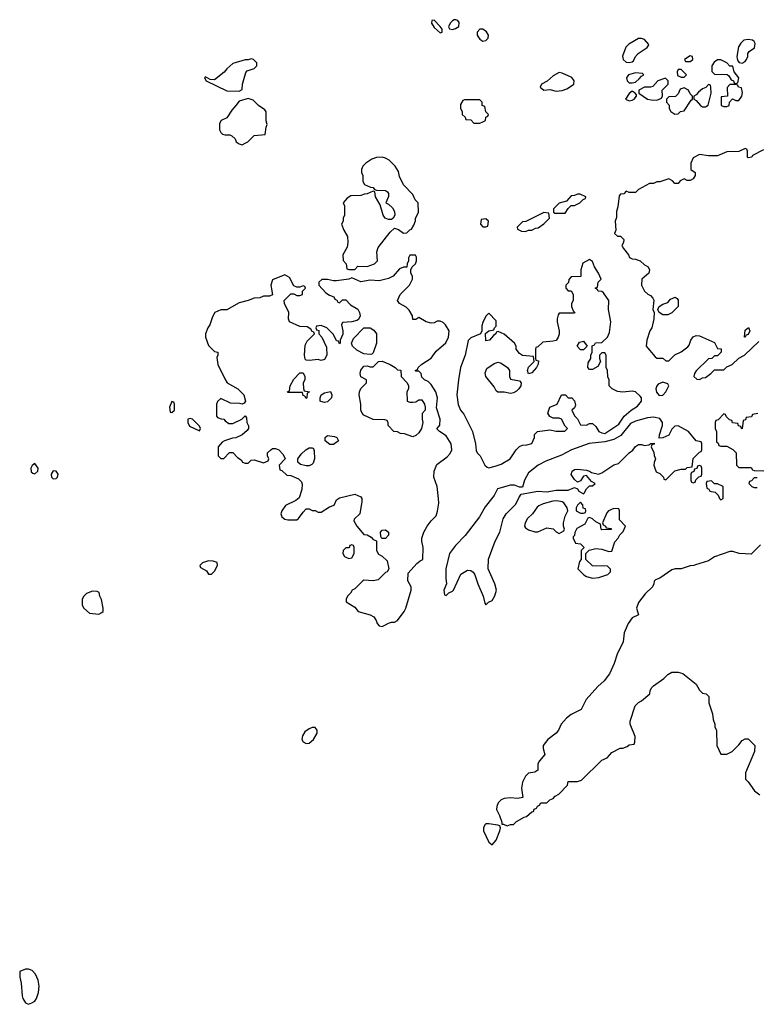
# Model space of a CAD drawing. Header units: inches. Extents: x 2221774 to 2440637, y 201306 to 357559.
# Tile 176 of 245: x 2380391 to 2385224, y 249492 to 255952. Entities that reach past the tile are written whole.
import ezdxf

# ---------------------------------------------------------------- set-up
doc = ezdxf.new("R2010")
doc.units = ezdxf.units.IN
doc.header["$MEASUREMENT"] = 0
doc.layers.add('C3284', color=7, linetype='Continuous')
doc.layers.add('C3285', color=7, linetype='Continuous')

msp = doc.modelspace()

# ---------------------------------------------------------------- linework, layer by layer
at = {"layer": 'C3284', "color": 5, "elevation": 40}
msp.add_lwpolyline([(2380450, 249722), (2380430, 249722), (2380392.7, 249707.3), (2380391.3, 249670), (2380401, 249630), (2380407.1, 249547.1), (2380412, 249530), (2380430, 249502), (2380450, 249492), (2380470, 249502), (2380490, 249512), (2380502, 249530), (2380515.3, 249570), (2380519, 249610), (2380513.2, 249650), (2380494, 249690), (2380472.9, 249712.9)], close=True, dxfattribs=at)
at = {"layer": 'C3285', "color": 5, "elevation": 40}
for points in [[(2383110, 255948), (2383094, 255946), (2383092, 255930), (2383110, 255901), (2383150, 255864.9), (2383162, 255870), (2383162, 255890), (2383150, 255908)], [(2383252, 255952), (2383242, 255950), (2383230, 255945.2), (2383214.8, 255930), (2383204.7, 255904.7), (2383211.2, 255891.1), (2383230, 255887.3), (2383250, 255893.4), (2383271.7, 255908.3), (2383274.5, 255934.5), (2383266, 255946)], [(2383430, 255889.5), (2383410, 255889.3), (2383393.4, 255870), (2383392.7, 255850), (2383398.7, 255838.7), (2383410, 255824), (2383430, 255810.8), (2383450, 255814.8), (2383465.2, 255830), (2383466.6, 255850), (2383461.2, 255861.2), (2383453, 255873)], [(2384470, 255829), (2384450, 255828.7), (2384388.3, 255791.7), (2384368.1, 255771.9), (2384346.7, 255713.3), (2384350.4, 255690.4), (2384370, 255673.4), (2384390, 255670.6), (2384410, 255676), (2384418, 255682), (2384430, 255711), (2384449.5, 255730.5), (2384508.7, 255770), (2384517.2, 255782.8), (2384519, 255790), (2384490, 255821.2)], [(2385170, 255822.7), (2385141.4, 255818.6), (2385121.1, 255798.9), (2385105.8, 255774.2), (2385096, 255710), (2385098, 255698), (2385102, 255682), (2385111.3, 255671.3), (2385130, 255666), (2385150, 255678), (2385159, 255690), (2385169, 255710), (2385168.7, 255730), (2385177.2, 255742.8), (2385212.3, 255767.7), (2385215.1, 255795.1), (2385209.3, 255809.3), (2385198, 255818)], [(2381910, 255695.3), (2381890, 255688), (2381870, 255688), (2381790, 255664), (2381750.7, 255629.3), (2381733.2, 255606.8), (2381670, 255558), (2381640.4, 255560.4), (2381610, 255578), (2381604.7, 255570), (2381614, 255550), (2381750, 255486), (2381830, 255482), (2381850, 255494), (2381854, 255530), (2381874, 255606), (2381884, 255616), (2381930, 255632), (2381948, 255650), (2381948, 255670), (2381926, 255690)], [(2384790, 255714), (2384752, 255690), (2384758, 255678), (2384790, 255678), (2384808, 255690), (2384806, 255710)], [(2384990, 255688.7), (2384970, 255688), (2384946.8, 255673.2), (2384932, 255650), (2384932.7, 255612.7), (2384950, 255594), (2385031.6, 255591.6), (2385043.6, 255583.6), (2385058, 255558), (2385074, 255550), (2385078, 255538), (2385090, 255534), (2385102, 255538), (2385108, 255570), (2385078, 255610), (2385070, 255646), (2385050, 255648), (2385030, 255668)], [(2384730, 255626), (2384710, 255626), (2384704.7, 255610), (2384706.4, 255586.4), (2384730, 255574), (2384750, 255574), (2384766, 255590)], [(2383930, 255605.2), (2383890, 255583.7), (2383852.1, 255547.9), (2383814.8, 255530), (2383804.9, 255510), (2383830, 255490.6), (2383870, 255493), (2383910, 255483.1), (2383950, 255488.4), (2383981.2, 255498.9), (2384018.5, 255521.5), (2384027, 255530), (2384029.4, 255550), (2384012.6, 255572.6), (2383950, 255601.2)], [(2384430, 255604), (2384384.7, 255590), (2384371, 255570), (2384376, 255550), (2384390, 255538.8), (2384410, 255537.3), (2384430, 255542.8), (2384456, 255564), (2384470, 255582), (2384486, 255590), (2384478, 255598)], [(2384627.3, 255567.3), (2384578, 255550), (2384545.4, 255514.6), (2384530, 255508.7), (2384490, 255508.7), (2384454, 255490), (2384454, 255470), (2384510, 255431.3), (2384534.6, 255425.4), (2384570, 255424.7), (2384602, 255438), (2384607.3, 255452.7), (2384606, 255490), (2384646, 255530), (2384646, 255550)], [(2384750, 255506), (2384724.7, 255495.3), (2384710, 255466), (2384692.7, 255447.3), (2384650, 255446), (2384634, 255430), (2384634, 255410), (2384651.6, 255391.6), (2384652, 255370), (2384662, 255350), (2384690, 255332), (2384710, 255334), (2384726, 255350), (2384750, 255354), (2384796.4, 255423.6), (2384806, 255430), (2384806, 255450), (2384790, 255466), (2384778, 255490)], [(2384910, 255526), (2384892.7, 255507.3), (2384870, 255498), (2384843.5, 255476.5), (2384830, 255458), (2384814, 255450), (2384814, 255430), (2384830, 255422), (2384858, 255390), (2384870, 255381), (2384890, 255381), (2384908.8, 255391.1), (2384928, 255470), (2384926, 255510), (2384922, 255522)], [(2385087.3, 255527.3), (2385050, 255526), (2385032.7, 255507.3), (2385034, 255450), (2384994, 255446), (2384994, 255390), (2385010, 255382), (2385030, 255382), (2385046, 255390), (2385048.4, 255411.6), (2385067.3, 255432.7), (2385090, 255422), (2385110, 255422), (2385128, 255450), (2385134, 255474), (2385126, 255506), (2385106, 255510), (2385102, 255522)], [(2381890, 255435.3), (2381830, 255418), (2381810, 255388), (2381782, 255358), (2381751.1, 255308.9), (2381714, 255290), (2381702, 255270), (2381701, 255230), (2381710, 255212), (2381722, 255202), (2381736.9, 255196.9), (2381770, 255196), (2381782, 255190), (2381804.7, 255170), (2381812, 255150), (2381830, 255138), (2381850, 255132), (2381870, 255142), (2381888.4, 255151.6), (2381930, 255192), (2382002, 255198), (2382007.3, 255247.3), (2382015.3, 255264.7), (2382009, 255289), (2382008.4, 255348.4), (2382000.4, 255360.4), (2381958, 255390), (2381923.1, 255423.1)], [(2384410, 255482), (2384390, 255468.7), (2384366, 255430), (2384390, 255418.8), (2384410, 255424), (2384422, 255430), (2384438, 255450), (2384438, 255458), (2384428, 255470)], [(2383410, 255426), (2383310, 255426), (2383298, 255422), (2383283.6, 255396.4), (2383282, 255370), (2383294, 255350), (2383294, 255330), (2383312.7, 255312.7), (2383318, 255298), (2383350, 255294), (2383370, 255274), (2383410, 255274), (2383430, 255282), (2383446, 255290), (2383448.4, 255311.6), (2383462, 255318), (2383466, 255330), (2383448.4, 255348.4), (2383442, 255382), (2383426, 255390), (2383426, 255410)], [(2382770, 255049), (2382731.2, 255048.9), (2382702, 255038), (2382662, 255010), (2382642, 254990), (2382634, 254970), (2382634, 254950), (2382642, 254930), (2382642, 254890), (2382654, 254870), (2382692.7, 254852.7), (2382710, 254852), (2382718, 254838), (2382732.7, 254832.7), (2382790, 254832), (2382803.6, 254823.6), (2382811.6, 254811.6), (2382811.6, 254791.6), (2382794, 254750), (2382810, 254742), (2382836.9, 254716.9), (2382850, 254694), (2382852, 254670), (2382842, 254650), (2382830, 254642), (2382810, 254642), (2382788.7, 254650), (2382775.3, 254670), (2382756.4, 254736.4), (2382726, 254790), (2382722, 254822), (2382710, 254826), (2382671.6, 254808.4), (2382652.7, 254807.3), (2382630, 254798), (2382563.6, 254796.4), (2382539.6, 254780.4), (2382514, 254750), (2382522, 254730), (2382522, 254670), (2382514, 254650), (2382514, 254630), (2382502, 254610), (2382518, 254570), (2382542, 254530), (2382544.7, 254490), (2382539.6, 254460.4), (2382512, 254410), (2382512.7, 254372.7), (2382534, 254350), (2382538, 254318), (2382550, 254314), (2382590, 254314), (2382610, 254334), (2382670, 254332), (2382718, 254350), (2382738, 254370), (2382734, 254430), (2382742, 254458), (2382822, 254558), (2382850, 254584.7), (2382875.3, 254575.3), (2382910, 254552), (2382930, 254554), (2382950, 254574), (2382962, 254578), (2382976.4, 254603.6), (2382988, 254632), (2382988.7, 254650), (2383007.3, 254687.3), (2383006, 254750), (2382986, 254770), (2382970, 254806), (2382908.4, 254868.4), (2382883.1, 254923.1), (2382876.5, 254956.5), (2382855.3, 254990), (2382815.3, 255030), (2382790, 255044)], [(2384050, 254808), (2384030, 254798), (2384010, 254795.3), (2383978, 254762), (2383930, 254748), (2383894, 254710), (2383894, 254690), (2383902, 254682), (2383970, 254682), (2383990, 254714), (2384008, 254732), (2384030, 254732), (2384066, 254750), (2384087.3, 254772.7), (2384102, 254778), (2384106, 254790), (2384067.3, 254807.3)], [(2383830, 254686), (2383711.6, 254628.4), (2383690, 254626), (2383654, 254590), (2383658, 254578), (2383683.6, 254563.6), (2383710, 254562), (2383728.4, 254571.6), (2383750, 254572), (2383775.3, 254584.7), (2383792.9, 254587.1), (2383830, 254612), (2383866, 254650), (2383862, 254682)], [(2383450, 254646), (2383418, 254642), (2383414, 254610), (2383430, 254594), (2383450, 254594), (2383462, 254598), (2383466, 254630)], [(2382987.3, 254407.3), (2382950, 254406), (2382942, 254390), (2382942, 254370), (2382934, 254350), (2382932, 254328), (2382910, 254328), (2382882, 254318), (2382842, 254270), (2382810, 254254), (2382750, 254239), (2382690, 254242), (2382630, 254233.2), (2382570, 254258), (2382550, 254248.7), (2382470, 254238), (2382450, 254238), (2382410, 254248), (2382372.7, 254247.3), (2382354, 254230), (2382354, 254210), (2382399.6, 254159.6), (2382423.6, 254143.6), (2382452.7, 254132.7), (2382458, 254118), (2382472.7, 254112.7), (2382478, 254098), (2382490, 254094), (2382510, 254114), (2382530, 254114), (2382562, 254082), (2382610, 254052), (2382621, 254030), (2382624.7, 254010), (2382614.8, 253985.2), (2382602, 253978), (2382570, 253968.7), (2382510, 253966), (2382502, 253950), (2382511.3, 253910), (2382511.3, 253888.7), (2382494, 253850), (2382494, 253830), (2382490, 253826), (2382482, 253842), (2382470, 253846), (2382450, 253886), (2382406, 253930), (2382370, 253946), (2382338, 253942), (2382334, 253930), (2382338, 253918), (2382352.7, 253912.7), (2382354, 253890), (2382374, 253870), (2382403.6, 253803.6), (2382406, 253750), (2382390, 253722), (2382370, 253715.3), (2382350, 253722), (2382290, 253715.3), (2382270, 253718), (2382264, 253724), (2382259, 253750), (2382263.1, 253816.9), (2382276.4, 253843.6), (2382326, 253890), (2382322, 253902), (2382310, 253906), (2382302, 253922), (2382276.4, 253936.4), (2382230, 253938), (2382162, 253970), (2382155.3, 253990), (2382158, 254030), (2382128, 254090), (2382126, 254110), (2382170, 254154), (2382190, 254154), (2382210, 254142), (2382230, 254142), (2382246, 254150), (2382246, 254170), (2382266, 254190), (2382262, 254202), (2382250, 254206), (2382230, 254198), (2382210, 254198), (2382190, 254206), (2382160.4, 254260.4), (2382130, 254278), (2382050, 254246), (2382038, 254210), (2382050, 254146), (2382030, 254138), (2381990, 254138), (2381967.3, 254127.3), (2381930, 254126), (2381891.1, 254108.9), (2381830, 254094), (2381750, 254049), (2381710, 254048.7), (2381672, 254030), (2381656.9, 254003.1), (2381638, 253950), (2381624.7, 253930), (2381611.3, 253890), (2381611.3, 253870), (2381630, 253814), (2381670, 253774), (2381692, 253770), (2381692, 253750), (2381684.7, 253735.3), (2381691, 253690), (2381736, 253596), (2381752, 253570), (2381822, 253530), (2381862, 253490), (2381872, 253450), (2381863.6, 253436.4), (2381851.3, 253428.7), (2381834, 253434), (2381775.3, 253435.3), (2381710, 253466), (2381690, 253446), (2381682, 253430), (2381682, 253350), (2381690, 253342), (2381712.7, 253332.7), (2381730, 253332), (2381739.6, 253319.6), (2381763.6, 253303.6), (2381790, 253302), (2381848.9, 253331.1), (2381870, 253354), (2381879.6, 253339.6), (2381882, 253310), (2381891.6, 253288.4), (2381892, 253270), (2381883.6, 253256.4), (2381850, 253228), (2381810, 253208), (2381787.3, 253207.3), (2381734, 253190), (2381719.6, 253180.4), (2381694, 253150), (2381694, 253090), (2381710, 253074), (2381730, 253074), (2381768.4, 253111.6), (2381790, 253112), (2381819.6, 253079.6), (2381843.6, 253063.6), (2381854, 253050), (2381870, 253042), (2381890, 253042), (2381910, 253062), (2381930, 253064.7), (2381990, 253044.7), (2382022, 253058), (2382026, 253070), (2382018, 253090), (2382018, 253110), (2382038, 253130), (2382050, 253138), (2382070, 253138), (2382092, 253130), (2382119.8, 253099.8), (2382132, 253070), (2382094, 253030), (2382098, 252998), (2382110, 252994), (2382143.6, 252963.6), (2382170, 252962), (2382219.8, 252939.8), (2382239.8, 252919.8), (2382245.4, 252905.4), (2382242.8, 252870), (2382224, 252816), (2382203.5, 252796.5), (2382136, 252764), (2382110.4, 252729.6), (2382103.8, 252710), (2382110, 252691.3), (2382130, 252674.9), (2382150, 252670.4), (2382209.3, 252670.7), (2382221.2, 252678.8), (2382250, 252722), (2382270, 252742), (2382290, 252742), (2382310, 252732), (2382330, 252732), (2382350, 252722), (2382370, 252722), (2382424.7, 252755.3), (2382454, 252766), (2382470, 252802), (2382490, 252816), (2382590, 252838), (2382630, 252822), (2382636, 252810), (2382636, 252790), (2382622, 252710), (2382585.4, 252674.6), (2382583.6, 252663.6), (2382602, 252630), (2382650, 252574), (2382671.6, 252571.6), (2382696.9, 252556.9), (2382710, 252542), (2382732.7, 252532.7), (2382732, 252470), (2382746, 252446), (2382770, 252432), (2382801, 252401), (2382814, 252350), (2382802, 252330), (2382790, 252324), (2382742, 252278), (2382710.6, 252269.4), (2382650, 252274), (2382642, 252270), (2382590, 252218), (2382571.6, 252208.4), (2382562, 252190), (2382542, 252170), (2382532, 252150), (2382532.7, 252132.7), (2382590, 252098), (2382612, 252070), (2382690, 252047.3), (2382714.4, 252034.4), (2382730.4, 252010.4), (2382737.1, 251990), (2382750, 251975.5), (2382770, 251970.5), (2382790, 251981.6), (2382810, 251993.4), (2382830, 251999.1), (2382850, 251998.8), (2382868.7, 252010), (2382914, 252070), (2382924, 252090), (2382959, 252210), (2382959, 252230), (2382938, 252270), (2382940.4, 252319.6), (2382996.4, 252383.6), (2383018, 252402), (2383035.3, 252410), (2383039, 252490), (2383028.7, 252530), (2383028.7, 252550), (2383042, 252590), (2383064, 252630), (2383090, 252664.7), (2383124, 252696), (2383132.9, 252727.1), (2383140.2, 252779.8), (2383139.3, 252810), (2383129.2, 252890), (2383109.2, 252950), (2383109.5, 252990.5), (2383127.2, 253032.8), (2383196.6, 253083.4), (2383214.9, 253105.1), (2383227, 253130), (2383220.9, 253170), (2383190, 253222), (2383146, 253250), (2383128.4, 253268.4), (2383147.3, 253292.7), (2383148.7, 253330), (2383124.7, 253404.7), (2383132.7, 253470), (2383121.2, 253510), (2383090, 253558), (2383070, 253578), (2383046, 253590), (2383030, 253606), (2383026, 253630), (2383010, 253646), (2382990, 253646), (2382986, 253650), (2383002, 253658), (2383006, 253670), (2383029.1, 253690.9), (2383090, 253731.3), (2383123.3, 253776.7), (2383187.6, 253832.4), (2383205.1, 253870), (2383209.4, 253910), (2383185.2, 253950), (2383170, 253965.2), (2383150, 253974), (2383130, 253974), (2383110, 253964), (2383090, 253961.2), (2383058, 253970), (2383010, 253998), (2382990, 253986), (2382970, 253986), (2382968, 254010), (2382945.6, 254045.6), (2382925.6, 254065.6), (2382882, 254090), (2382869, 254110), (2382888, 254150), (2382948, 254210), (2382968, 254250), (2382968, 254270), (2382958, 254290), (2382958, 254310), (2382966, 254330), (2382988, 254350), (2382995.3, 254370), (2382994.6, 254394.6)], [(2384130, 254378), (2384086.4, 254353.6), (2384072, 254310), (2384072.7, 254267.3), (2384010, 254266), (2383992.7, 254247.3), (2383991.6, 254228.4), (2383974, 254210), (2383974, 254190), (2383990, 254174), (2384010, 254174), (2384022, 254150), (2384022, 254110), (2384012, 254090), (2384012, 254070), (2384022, 254042), (2384034, 254030), (2384030, 254026), (2383930, 254026), (2383923.6, 254016.4), (2383918, 253990), (2383918, 253970), (2383931.3, 253910), (2383931.2, 253888.9), (2383924.7, 253870), (2383910, 253848), (2383890, 253842), (2383823.6, 253836.4), (2383790, 253806), (2383778, 253802), (2383774, 253790), (2383774, 253730), (2383778, 253718), (2383794, 253714), (2383792.7, 253692.7), (2383782, 253670), (2383750, 253635.3), (2383728.7, 253628.7), (2383722, 253650), (2383730, 253672), (2383766, 253710), (2383762, 253742), (2383690, 253748.7), (2383670, 253762), (2383648.7, 253790), (2383648, 253810), (2383638, 253830), (2383570, 253888), (2383530, 253906), (2383518, 253902), (2383514, 253890), (2383499.6, 253880.4), (2383474, 253850), (2383450, 253846), (2383447.3, 253892.7), (2383468.4, 253911.6), (2383502, 253918), (2383506, 253930), (2383518, 253942), (2383516.4, 253976.4), (2383470, 254026), (2383450, 254006), (2383430, 253966), (2383423.6, 253943.6), (2383422, 253910), (2383414, 253890), (2383350, 253864), (2383333.7, 253846.3), (2383314, 253750), (2383284, 253670), (2383270.5, 253589.5), (2383259.3, 253490), (2383268.3, 253428.3), (2383282.8, 253390), (2383304.5, 253364.5), (2383361, 253250), (2383381, 253170), (2383385.4, 253125.4), (2383392, 253110), (2383412, 253090), (2383442, 253030), (2383456.9, 253016.9), (2383470, 253011.3), (2383510, 253022.8), (2383550, 253036), (2383608, 253070), (2383649.1, 253130.9), (2383669.1, 253150.9), (2383690, 253161), (2383718, 253162), (2383750, 253172), (2383768.7, 253210), (2383769.1, 253230.9), (2383789.1, 253250.9), (2383870, 253261), (2383910, 253251.3), (2383967.3, 253252.7), (2383986, 253270), (2383970, 253286), (2383946, 253330), (2383930, 253338), (2383890, 253338), (2383868.8, 253348.9), (2383855.3, 253370), (2383869.3, 253410.7), (2383918, 253430), (2383946, 253490), (2383971, 253491), (2383990, 253472), (2384014, 253470), (2384031.6, 253451.6), (2384036.9, 253423.1), (2384030, 253406), (2384014, 253390), (2384030, 253354), (2384050, 253334), (2384070, 253294), (2384110, 253292), (2384130, 253302), (2384150, 253302), (2384170, 253282), (2384191.3, 253250), (2384210, 253240.7), (2384230, 253237.3), (2384322.7, 253297.3), (2384356.2, 253350), (2384403.7, 253390), (2384444.4, 253415.6), (2384469.6, 253450), (2384469.5, 253470), (2384462.4, 253482.4), (2384430, 253509.4), (2384410, 253514), (2384347.3, 253507.3), (2384312.9, 253512.9), (2384278, 253530), (2384258, 253550), (2384258, 253590), (2384248.8, 253608.9), (2384248, 253650), (2384238, 253670), (2384238, 253750), (2384230, 253766), (2384210, 253766), (2384194, 253750), (2384194, 253730), (2384202, 253710), (2384183.6, 253676.4), (2384150, 253658), (2384130, 253658), (2384118, 253670), (2384120.4, 253699.6), (2384138, 253730), (2384138, 253750), (2384146, 253770), (2384147.3, 253812.7), (2384162, 253818), (2384168.4, 253831.6), (2384210, 253834), (2384248, 253870), (2384260.4, 253899.6), (2384268.7, 253970), (2384254, 254050), (2384255.3, 254110), (2384220.4, 254160.4), (2384210, 254168), (2384186, 254170), (2384182, 254182), (2384166, 254190), (2384182, 254198), (2384186, 254230), (2384206, 254250), (2384188, 254290), (2384162, 254330), (2384150, 254366)], [(2384610, 254015.3), (2384586, 254030), (2384578, 254050), (2384586, 254070), (2384610, 254084.7), (2384643.1, 254096.9), (2384661.2, 254118.8), (2384691.3, 254131.3), (2384703.6, 254123.6), (2384711.6, 254111.6), (2384711.3, 254070), (2384670, 254028), (2384643.6, 254016.4)], [(2382690, 253755.3), (2382650, 253759), (2382603.2, 253783.2), (2382575.3, 253810), (2382568, 253830), (2382580.2, 253859.8), (2382649, 253931), (2382690, 253931), (2382714, 253914), (2382731, 253890), (2382731, 253830), (2382710, 253766), (2382702, 253758)], [(2385150, 253868), (2385146, 253870), (2385150, 253914), (2385172, 253932), (2385182, 253910), (2385170, 253886), (2385158, 253882)], [(2384070, 253786), (2384048.7, 253810), (2384064.7, 253835.3), (2384090, 253842), (2384114, 253810), (2384090, 253786)], [(2382950, 253442), (2382970, 253442), (2382990, 253444.7), (2383010, 253458), (2383030, 253458), (2383046, 253430), (2383051.3, 253410), (2383052, 253390), (2383031.6, 253368.4), (2383031.3, 253330), (2383036, 253310), (2383026.8, 253270), (2383010, 253242), (2382990, 253224), (2382970, 253215.3), (2382914.6, 253234.6), (2382890, 253238), (2382870, 253248), (2382846, 253250), (2382808.7, 253290), (2382808, 253308), (2382802, 253322), (2382787.3, 253327.3), (2382710, 253328), (2382650, 253358), (2382638, 253370), (2382628.7, 253390), (2382629, 253430), (2382619.3, 253490), (2382621.2, 253510), (2382630, 253532), (2382666, 253570), (2382666, 253590), (2382630, 253608), (2382624, 253630), (2382630, 253652), (2382650, 253678), (2382670, 253682), (2382690, 253674), (2382710, 253674), (2382746, 253710), (2382770, 253710.8), (2382822, 253690), (2382854, 253670), (2382870, 253654), (2382892.7, 253652.7), (2382894, 253610), (2382934, 253570), (2382942, 253550), (2382942, 253530), (2382932, 253510), (2382934, 253450)], [(2383610, 253499), (2383570, 253509), (2383528, 253508), (2383516.4, 253516.4), (2383503.1, 253543.1), (2383449, 253610), (2383444.7, 253635.3), (2383456.4, 253663.6), (2383504.7, 253695.3), (2383530, 253704.7), (2383550, 253698), (2383591.3, 253670), (2383604.7, 253650), (2383604.7, 253610), (2383610, 253594), (2383670, 253582), (2383682, 253570), (2383678, 253550), (2383666, 253530), (2383650, 253514), (2383630, 253504)], [(2382270, 253466), (2382262, 253482), (2382250, 253486), (2382246, 253506), (2382150, 253506), (2382148, 253510), (2382162, 253518), (2382166, 253550), (2382190, 253594), (2382230, 253634), (2382250, 253634), (2382262, 253610), (2382262, 253590), (2382252, 253570), (2382252.7, 253532.7), (2382258, 253518), (2382292, 253510), (2382278, 253502), (2382274, 253470)], [(2384610, 253573.2), (2384579.9, 253560.1), (2384570.4, 253549.6), (2384563.8, 253530), (2384568.4, 253508.4), (2384586.4, 253486.4), (2384610, 253487.7), (2384629.4, 253510), (2384649, 253550), (2384643.1, 253563.1)], [(2382390, 253441.2), (2382366.8, 253446.8), (2382362, 253450), (2382362, 253470), (2382368.7, 253490), (2382390, 253504.7), (2382430, 253512), (2382438, 253490), (2382436, 253470), (2382410, 253445.2)], [(2381390, 253446), (2381374, 253410), (2381378, 253378), (2381390, 253374), (2381406, 253390), (2381406, 253430), (2381402, 253442)], [(2381510, 253335.3), (2381494, 253330), (2381494, 253310), (2381506, 253286), (2381570, 253254), (2381578, 253270), (2381570, 253286), (2381526, 253330)], [(2384550, 253344), (2384510, 253339), (2384430, 253319), (2384398, 253302), (2384335.5, 253224.5), (2384290, 253197.2), (2384230, 253182.7), (2384127.9, 253172.1), (2384012, 253130), (2383945.2, 253094.8), (2383843.4, 253056.6), (2383792, 253030), (2383730, 252978), (2383702, 252930), (2383690, 252886), (2383670, 252886), (2383638, 252898), (2383610, 252899), (2383525.4, 252874.6), (2383504.7, 252830), (2383444.5, 252755.5), (2383406.8, 252690), (2383312.8, 252567.2), (2383250, 252502), (2383211.3, 252450), (2383186.8, 252350), (2383186.8, 252286.8), (2383192, 252250), (2383174, 252210), (2383178, 252178), (2383190, 252174), (2383207.3, 252192.7), (2383230, 252202), (2383238, 252210), (2383285.6, 252314.4), (2383330, 252341), (2383350, 252338), (2383366.4, 252326.4), (2383378, 252310), (2383396, 252250), (2383431.3, 252170), (2383443.6, 252123.6), (2383450, 252114), (2383466, 252130), (2383490, 252142), (2383508.8, 252171.1), (2383519, 252210), (2383508.7, 252250), (2383464, 252350), (2383466.8, 252413.2), (2383509.6, 252530.4), (2383541.2, 252590), (2383562.5, 252677.5), (2383582, 252710), (2383645.6, 252774.4), (2383665.2, 252814.8), (2383682, 252838), (2383790, 252858), (2383850, 252854.8), (2383910, 252866), (2383990, 252864.7), (2384030, 252882), (2384050, 252874), (2384059.6, 252859.6), (2384090, 252842), (2384095.3, 252844.7), (2384110, 252874), (2384130, 252894), (2384150, 252894), (2384166, 252910), (2384142, 252922), (2384110, 252962), (2384090, 252958), (2384070, 252926), (2384050, 252918), (2384030, 252935.3), (2384010, 252968), (2384015.3, 252990), (2384030, 253001), (2384050, 253002.8), (2384110, 252996), (2384130, 252990.8), (2384141.4, 252981.4), (2384189, 252971), (2384210, 252978.8), (2384289.5, 253030.5), (2384319, 253041), (2384388.7, 253110), (2384413.2, 253126.8), (2384430, 253151.3), (2384450, 253164.7), (2384470, 253164.7), (2384490, 253158), (2384518, 253162), (2384532, 253172), (2384554, 253174), (2384552.7, 253167.3), (2384538, 253162), (2384534, 253150), (2384551.6, 253111.6), (2384552.7, 253092.7), (2384562, 253070), (2384552.7, 253047.3), (2384552, 253030), (2384558, 253010), (2384566, 252986), (2384590, 252974), (2384614, 252950), (2384618, 252938), (2384630, 252934), (2384690, 252992), (2384730, 253002), (2384758, 253002), (2384770, 253014), (2384802, 253018), (2384810, 253074), (2384850, 253114), (2384862, 253118), (2384866, 253130), (2384866, 253170), (2384862, 253182), (2384830, 253188), (2384778, 253250), (2384710, 253288), (2384690, 253286), (2384670, 253266), (2384650, 253226), (2384610, 253208), (2384586, 253206), (2384588, 253228), (2384609, 253290), (2384608.7, 253310), (2384590, 253335.3)], [(2382450, 253164), (2382425.6, 253165.6), (2382395.3, 253190), (2382395.3, 253210), (2382410, 253224.7), (2382457.3, 253217.3), (2382472, 253210), (2382482, 253190)], [(2382270, 253024), (2382233.2, 253033.2), (2382215.3, 253050), (2382215.3, 253070), (2382238, 253102), (2382269.1, 253130.9), (2382290, 253142), (2382310, 253142), (2382318, 253138), (2382323.6, 253123.6), (2382326, 253070), (2382316.8, 253043.2), (2382307.3, 253032.7), (2382290, 253024)], [(2380490, 253041.2), (2380473.2, 253026.8), (2380464, 253010), (2380465.8, 252985.8), (2380476.8, 252976.8), (2380490, 252973.4), (2380509.3, 252990), (2380513.3, 253010)], [(2380610, 252992.3), (2380598, 252970), (2380600.5, 252950), (2380610, 252939.1), (2380630, 252940.7), (2380639.3, 252950), (2380642.7, 252970), (2380630, 252989)], [(2384850, 253026), (2384838, 253022), (2384832.7, 253007.3), (2384818, 253002), (2384812.7, 252987.3), (2384798, 252982), (2384794, 252970), (2384794, 252930), (2384798, 252918), (2384810, 252914), (2384822, 252918), (2384827.3, 252932.7), (2384847.3, 252952.7), (2384862, 252958), (2384866, 252970), (2384866, 253010), (2384862, 253022)], [(2384930, 252926), (2384898, 252922), (2384894, 252910), (2384898, 252878), (2384912.7, 252872.7), (2384918, 252858), (2384952.7, 252852.7), (2384972.7, 252832.7), (2384982, 252810), (2384990, 252802), (2385006, 252810), (2385006, 252890), (2384970, 252906), (2384950, 252906)], [(2383915.1, 252795.1), (2383887.7, 252792.3), (2383824.4, 252775.6), (2383797.1, 252762.9), (2383785.8, 252754.2), (2383754.8, 252710), (2383721.6, 252678.4), (2383706.8, 252650), (2383702.8, 252630), (2383710, 252618), (2383730, 252604.7), (2383770, 252591.3), (2383790, 252591.3), (2383850, 252618), (2383891, 252611), (2383910, 252592), (2383930, 252582), (2383962, 252598), (2383966, 252610), (2383958, 252630), (2383958, 252650), (2383970, 252694), (2383988, 252730), (2383982, 252750), (2383962, 252782), (2383949.5, 252789.5)], [(2384070, 252786), (2384050, 252766), (2384042, 252750), (2384042, 252730), (2384070, 252714), (2384090, 252714), (2384102, 252718), (2384106, 252730), (2384102, 252742), (2384087.3, 252747.3), (2384086, 252770)], [(2384290, 252746), (2384254, 252730), (2384243.6, 252716.4), (2384214, 252650), (2384218, 252638), (2384234, 252630), (2384238, 252618), (2384270, 252614), (2384272.7, 252607.3), (2384210, 252606), (2384206, 252610), (2384202, 252642), (2384170, 252658), (2384150, 252678), (2384130, 252686), (2384118, 252682), (2384098, 252642), (2384045.4, 252614.6), (2384032.7, 252587.3), (2384031.6, 252568.4), (2384022, 252558), (2384022, 252550), (2384038, 252518), (2384070, 252514), (2384094, 252490), (2384074, 252470), (2384074, 252410), (2384063.6, 252396.4), (2384052, 252350), (2384092, 252310), (2384110, 252298), (2384150, 252286.8), (2384190, 252291.3), (2384250, 252312), (2384268, 252330), (2384267.3, 252347.3), (2384247.3, 252367.3), (2384148.4, 252368.4), (2384106, 252410), (2384106, 252450), (2384128, 252472), (2384170, 252482), (2384210, 252478), (2384256.4, 252463.6), (2384275.3, 252464.7), (2384294.6, 252525.4), (2384318, 252550), (2384327.3, 252572.7), (2384350, 252594), (2384366, 252630), (2384326, 252670), (2384326, 252730), (2384322, 252742)], [(2382768, 252548), (2382760.4, 252560.4), (2382758, 252590), (2382770, 252602), (2382790, 252604.7), (2382810.8, 252590), (2382810.7, 252569.3), (2382790, 252548)], [(2382570, 252506), (2382558, 252502), (2382552.7, 252487.3), (2382530, 252486), (2382514, 252470), (2382512, 252450), (2382522, 252430), (2382530, 252424.7), (2382550, 252418), (2382570, 252422), (2382586, 252450), (2382586, 252490), (2382582, 252502)], [(2381630, 252402), (2381591.6, 252388.4), (2381574, 252370), (2381578, 252358), (2381616, 252336), (2381630, 252314), (2381650, 252314), (2381670, 252334), (2381688, 252370), (2381686, 252390), (2381660.4, 252400.4)], [(2380870, 252202), (2380830, 252188), (2380812, 252170), (2380802, 252150), (2380802, 252110), (2380812, 252090), (2380850, 252058), (2380910, 252052), (2380930, 252062), (2380938, 252070), (2380938, 252090), (2380928.4, 252148.4), (2380918, 252170), (2380913.6, 252193.6), (2380900.4, 252200.4)], [(2382310, 251308.7), (2382290, 251299), (2382261.3, 251278.7), (2382245.5, 251254.5), (2382241.3, 251230), (2382250, 251214), (2382270, 251203.1), (2382290, 251205.5), (2382319, 251230), (2382342, 251270), (2382342, 251290), (2382330, 251308)], [(2383470, 250677), (2383450, 250675.1), (2383442.8, 250670), (2383434, 250650), (2383434, 250630), (2383470, 250556), (2383490, 250538), (2383517.2, 250570), (2383542, 250630), (2383546, 250650), (2383542, 250662), (2383528, 250668)]]:
    msp.add_lwpolyline(points, close=True, dxfattribs=at)
for points in [[(2385270, 255098), (2385198, 255062), (2385194, 255050), (2385170, 255046), (2385166, 255050), (2385166, 255090), (2385162, 255102), (2385150, 255106), (2385110, 255088), (2385030, 255086), (2384970, 255058), (2384910, 255058), (2384850, 255068), (2384810, 255046), (2384794, 255010), (2384794, 254970), (2384822, 254950), (2384822, 254930), (2384810, 254908), (2384790, 254898), (2384770, 254898), (2384750, 254908), (2384724.7, 254895.3), (2384710, 254878), (2384690, 254878), (2384674.6, 254894.6), (2384650, 254908), (2384590, 254888.7), (2384570, 254888), (2384550, 254878), (2384523.6, 254876.4), (2384450, 254838), (2384430, 254818), (2384390, 254818), (2384370, 254826), (2384354, 254810), (2384332.7, 254807.3), (2384323.6, 254796.4), (2384315.3, 254724.7), (2384306.4, 254693.6), (2384305.4, 254654.6), (2384298, 254630), (2384302, 254570), (2384294, 254550), (2384312.7, 254532.7), (2384331.6, 254531.6), (2384354, 254510), (2384352, 254490), (2384342, 254470), (2384352, 254450), (2384384.7, 254410), (2384391.6, 254391.6), (2384410, 254382), (2384430, 254381), (2384462, 254370), (2384490, 254344.7), (2384514, 254330), (2384522, 254310), (2384518, 254290), (2384472, 254250), (2384471.3, 254210), (2384490.9, 254170.9), (2384511.2, 254151.1), (2384530, 254142), (2384545.4, 254125.4), (2384551.2, 254111.1), (2384544.7, 254050), (2384554, 254030), (2384552, 253990), (2384538, 253930), (2384524.7, 253910), (2384504.7, 253850), (2384502, 253810), (2384559.6, 253739.6), (2384570, 253732), (2384611.2, 253731.1), (2384630, 253714), (2384650, 253714), (2384690, 253754), (2384730, 253772), (2384774.6, 253805.4), (2384783.1, 253816.9), (2384794, 253850), (2384810, 253871.3), (2384830, 253881), (2384850, 253878), (2384950, 253834), (2384970, 253794), (2384992.7, 253792.7), (2384994, 253770), (2384970, 253746), (2384950, 253746), (2384931.6, 253728.4), (2384910, 253726), (2384830, 253648), (2384818, 253630), (2384814, 253610), (2384832.7, 253592.7), (2384850, 253592), (2384870, 253602), (2384890, 253604.7), (2384926, 253630), (2384950, 253654), (2385010, 253654), (2385030, 253674), (2385066, 253690), (2385110, 253732), (2385146, 253750), (2385240.4, 253839.6)], [(2385232.7, 253367.3), (2385198, 253362), (2385192.7, 253347.3), (2385158, 253342), (2385152.7, 253327.3), (2385138, 253322), (2385131.6, 253268.4), (2385126, 253270), (2385122, 253282), (2385107.3, 253287.3), (2385102, 253302), (2385067.3, 253307.3), (2385062, 253322), (2385047.3, 253327.3), (2385027.3, 253347.3), (2385022, 253362), (2385010, 253366), (2384972.7, 253327.3), (2384958, 253322), (2384954, 253310), (2384954, 253270), (2384962, 253250), (2384962, 253182), (2384972.7, 253172.7), (2384978, 253158), (2384990, 253154), (2385030, 253154), (2385070, 253132), (2385091.2, 253111.1), (2385094, 253030), (2385110, 253014), (2385190, 253014), (2385198, 252998), (2385210, 252994), (2385272.7, 252992.7)], [(2385230, 252946), (2385210, 252946), (2385192.7, 252927.3), (2385178, 252922), (2385174, 252910), (2385194, 252890), (2385210, 252882), (2385230, 252882)], [(2385250, 252506), (2385190, 252446), (2385111.2, 252448.9), (2385070, 252462), (2385050, 252462), (2384950, 252428.7), (2384910, 252402), (2384823.6, 252376.4), (2384814, 252370), (2384790, 252368.7), (2384730, 252349), (2384691.2, 252348.9), (2384670, 252342), (2384590, 252288), (2384562, 252278), (2384552.7, 252267.3), (2384552, 252250), (2384542, 252230), (2384495.3, 252184.7), (2384450.9, 252129.1), (2384438, 252090), (2384451.6, 252048.4), (2384410, 252028), (2384382.8, 251990), (2384357.3, 251930), (2384351, 251870), (2384311.3, 251790), (2384291.2, 251728.9), (2384259.8, 251660.2), (2384226.4, 251613.6), (2384183.5, 251576.5), (2384107.5, 251492.5), (2384074.4, 251425.6), (2384010, 251394), (2383978, 251370), (2383942.8, 251330), (2383926, 251290), (2383911, 251270), (2383856, 251230), (2383826, 251190), (2383824.7, 251170), (2383836, 251130), (2383801, 251090), (2383790.8, 251070), (2383790.8, 251029.2), (2383770, 251014), (2383730, 251009), (2383710, 250989), (2383690, 250948.7), (2383683.8, 250910), (2383691.3, 250848.7), (2383657.3, 250842.7), (2383610, 250846), (2383570, 250842.7), (2383550, 250833.2), (2383530, 250814), (2383520.7, 250790), (2383518.8, 250770), (2383538.8, 250730), (2383554, 250686), (2383554, 250674), (2383566, 250674), (2383590, 250662), (2383610, 250672), (2383630, 250672), (2383650, 250692), (2383700.4, 250719.6), (2383716.4, 250723.6), (2383750, 250754), (2383762, 250758), (2383767.3, 250772.7), (2383782, 250778), (2383787.3, 250792.7), (2383802, 250798), (2383810, 250814), (2383850, 250814), (2383870, 250834), (2383890, 250842), (2383903.1, 250856.9), (2383928.4, 250871.6), (2383986, 250930), (2383990, 250954), (2384050, 250954), (2384076.4, 250963.6), (2384210, 251094), (2384246, 251110), (2384276.4, 251143.6), (2384330, 251172), (2384347.3, 251172.7), (2384376.4, 251183.6), (2384390, 251194), (2384422, 251198), (2384427.3, 251212.7), (2384428, 251250), (2384395.3, 251330), (2384395.3, 251350), (2384428.7, 251450), (2384450, 251472), (2384470, 251482), (2384526, 251530), (2384528, 251550), (2384538, 251570), (2384550, 251582), (2384618, 251630), (2384643.1, 251656.9), (2384668.7, 251671.3), (2384710, 251672), (2384742, 251662), (2384830, 251592), (2384850, 251554), (2384870, 251534), (2384894, 251530), (2384911.6, 251511.6), (2384912, 251470), (2384936.9, 251396.9), (2384939.6, 251359.6), (2384952, 251330), (2384952, 251310), (2384962, 251290), (2384964.7, 251190), (2384990, 251134), (2385030, 251134), (2385066, 251150), (2385110, 251194), (2385130, 251222), (2385150, 251234), (2385170, 251234), (2385214, 251190), (2385212, 251150), (2385152, 251010), (2385152, 250970), (2385171.2, 250951.1), (2385211.6, 250891.6), (2385246.4, 250866.4)]]:
    msp.add_lwpolyline(points, dxfattribs=at)

doc.saveas('drawing.dxf')
